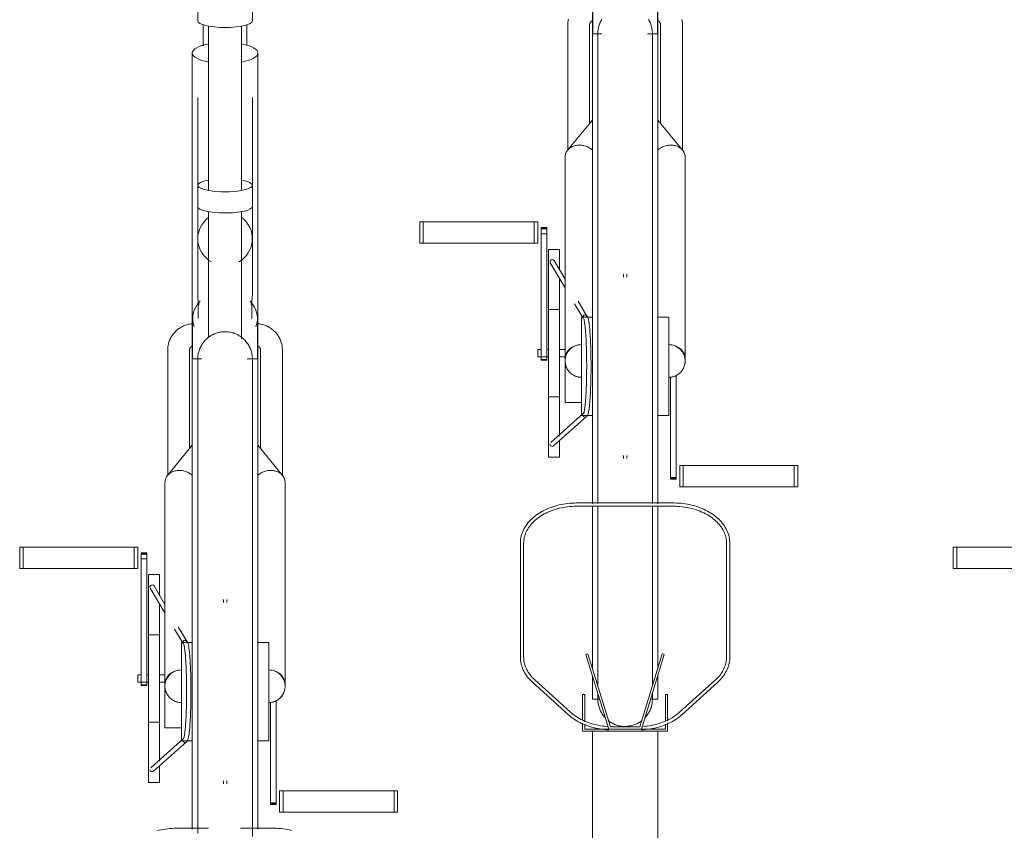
# Model space of a CAD drawing. Extents: x 50445 to 145605, y -10968 to 41989.
# Tile 99 of 256: x 86653 to 87554, y -426 to 317. Entities that reach past the tile are written whole.
import ezdxf

# ---------------------------------------------------------------- set-up
doc = ezdxf.new("R2010")
doc.units = 0
doc.header["$LTSCALE"] = 414.30304
doc.header["$MEASUREMENT"] = 0
doc.layers.add('A-EQPM', color=6, linetype='CONTINUOUS', lineweight=18)

# ---------------------------------------------------------------- blocks, each defined once
blk = doc.blocks.new('97_KA_gestapelde fietsenstalling 8 fietsen 1600x1900 - Type-8006210-plotview doorsnede C C  -  1 op 100')
at = {"layer": 'A-EQPM'}
for p, q in [((5997.4, -152.21), (5997.4, -362.96)), ((6057.4, -362.96), (6057.4, -152.21)), ((5636.1, -331.87), (5636.1, -351.3)), ((5686.1, -351.3), (5686.1, -331.87)), ((5997.75, -325.86), (5997.75, -362.96)), ((6057.06, -363), (6057.06, -325.86)), ((5646.1, -355.99), (5646.1, -506.13)), ((5676.1, -506.13), (5676.1, -355.99)), ((5974.9, -354.68), (5974.9, -469.58)), ((5994.9, -445.11), (5994.9, -354.68)), ((6059.9, -354.68), (6059.9, -445.11)), ((6079.9, -469.58), (6079.9, -354.68)), ((6006.15, -362.96), (5997.4, -362.96)), ((5997.4, -667.77), (5997.4, -362.96)), ((6057.4, -362.96), (6047.77, -362.96)), ((6057.4, -362.96), (6057.4, -667.77)), ((5641.57, -372.78), (5641.11, -374.01)), ((5631.1, -380.63), (5631.1, -482.84)), ((5691.1, -482.84), (5691.1, -380.63)), ((5636.1, -421.36), (5636.1, -501.83)), ((5686.1, -501.83), (5686.1, -421.36)), ((5631.1, -450.21), (5631.1, -660.96)), ((5691.1, -660.96), (5691.1, -450.21)), ((5997.4, -442.04), (5974.76, -469.62)), ((6080.05, -469.62), (6057.4, -442.04)), ((5972.4, -476.2), (5972.4, -660.68)), ((6082.4, -660.68), (6082.4, -476.2)), ((5636.1, -501.83), (5636.1, -521.26)), ((5686.1, -521.26), (5686.1, -501.83)), ((5636.1, -521.26), (5636.1, -550.82)), ((5686.1, -550.82), (5686.1, -521.26)), ((5646.1, -525.94), (5646.1, -641.5)), ((5676.1, -642.41), (5676.1, -525.94)), ((5839.37, -535.23), (5842.59, -535.23)), ((5839.37, -554.93), (5839.37, -535.23)), ((5842.59, -535.23), (5944.19, -535.23)), ((5842.59, -554.93), (5842.59, -535.23)), ((5944.19, -535.23), (5947.4, -535.23)), ((5944.19, -554.93), (5944.19, -535.23)), ((5947.4, -535.23), (5947.4, -554.93)), ((5955.83, -540.56), (5950.61, -540.56)), ((5950.61, -540.86), (5950.61, -540.56)), ((5950.61, -540.56), (5950.61, -541.87)), ((5950.61, -541.33), (5950.61, -540.86)), ((5955.83, -541.87), (5955.83, -540.56)), ((5955.83, -540.56), (5955.83, -540.86)), ((5955.83, -540.86), (5955.83, -541.33)), ((5950.61, -542.13), (5950.61, -541.33)), ((5955.83, -541.33), (5950.61, -541.33)), ((5950.61, -541.87), (5955.83, -541.87)), ((5950.61, -546.15), (5950.61, -542.13)), ((5950.61, -661.37), (5950.61, -546.15)), ((5955.83, -546.15), (5950.61, -546.15)), ((5955.83, -541.33), (5955.83, -542.13)), ((5955.83, -542.13), (5955.83, -546.15)), ((5955.83, -546.15), (5955.83, -661.37)), ((5636.1, -550.82), (5636.1, -602.8)), ((5686.1, -602.8), (5686.1, -550.82)), ((5842.59, -554.93), (5839.37, -554.93)), ((5944.19, -554.93), (5842.59, -554.93)), ((5947.4, -554.93), (5944.19, -554.93)), ((5967.4, -560.52), (5957.4, -560.52)), ((5957.4, -655.77), (5957.4, -560.52)), ((5967.4, -560.52), (5967.4, -578.9)), ((5958.92, -572.92), (5972.4, -595.68)), ((5972.4, -587.84), (5962.36, -570.88)), ((6025.9, -583.4), (6025.9, -586.13)), ((6028.9, -586.03), (6028.9, -583.4)), ((5967.4, -586.86), (5967.4, -655.77)), ((5636.1, -595.29), (5636.1, -602.8)), ((5686.1, -602.8), (5686.1, -595.29)), ((5636.45, -608.69), (5636.45, -623.86)), ((5685.75, -623.86), (5685.75, -608.69)), ((5981.11, -610.39), (5988.98, -623.67)), ((5992.41, -621.62), (5984.38, -608.07)), ((5967.4, -615.77), (5957.4, -615.77)), ((5631.45, -623.86), (5631.45, -660.96)), ((5690.75, -661), (5690.75, -623.86)), ((5997.4, -622.77), (5987.4, -622.77)), ((5987.4, -667.77), (5987.4, -622.77)), ((6067.4, -622.77), (6057.4, -622.77)), ((6067.4, -622.77), (6067.4, -667.77)), ((5608.6, -652.68), (5608.6, -767.58)), ((5628.6, -743.11), (5628.6, -652.68)), ((5693.6, -652.68), (5693.6, -743.11)), ((5713.6, -767.58), (5713.6, -652.68)), ((5950.61, -652.42), (5947.4, -652.42)), ((5947.4, -655.77), (5947.4, -652.42)), ((5947.4, -659.12), (5947.4, -655.77)), ((5957.4, -652.42), (5955.83, -652.42)), ((5957.4, -751.02), (5957.4, -655.77)), ((5972.4, -652.42), (5967.4, -652.42)), ((5967.4, -655.77), (5967.4, -731.55)), ((5639.84, -660.96), (5631.1, -660.96)), ((5631.1, -965.77), (5631.1, -660.96)), ((5691.1, -660.96), (5681.47, -660.96)), ((5691.1, -660.96), (5691.1, -965.77)), ((5947.4, -659.12), (5957.4, -659.12)), ((5950.61, -661.36), (5950.61, -662.15)), ((5950.61, -662.15), (5950.61, -661.37)), ((5955.83, -661.37), (5950.61, -661.37)), ((5950.61, -662.15), (5955.83, -662.15)), ((5955.83, -662.15), (5955.83, -661.36)), ((5955.83, -661.37), (5955.83, -662.15)), ((5967.4, -659.12), (5972.4, -659.12)), ((5972.4, -700.77), (5972.4, -660.73)), ((5987.4, -712.77), (5987.4, -667.77)), ((5997.4, -793.75), (5997.4, -667.77)), ((6057.4, -667.77), (6057.4, -793.7)), ((6067.4, -667.77), (6067.4, -712.77)), ((6074.19, -675.95), (6074.19, -769.67)), ((6068.98, -769.67), (6068.98, -677.35)), ((5957.4, -695.77), (5967.4, -695.77)), ((5972.4, -700.77), (5987.4, -700.77)), ((5989.37, -710.75), (5959.31, -737.54)), ((5961.97, -740.53), (5992.02, -713.75)), ((5987.4, -712.77), (5997.4, -712.77)), ((6057.4, -712.77), (6067.4, -712.77)), ((5967.4, -735.73), (5967.4, -751.02)), ((5631.1, -740.04), (5608.46, -767.62)), ((5713.75, -767.62), (5691.1, -740.04)), ((5957.4, -751.02), (5967.4, -751.02)), ((6025.9, -749.41), (6025.9, -752.14)), ((6028.9, -752.14), (6028.9, -749.51)), ((6077.4, -758.5), (6080.62, -758.5)), ((6077.4, -758.5), (6077.4, -778.2)), ((6080.62, -758.5), (6182.22, -758.5)), ((6080.62, -778.2), (6080.62, -758.5)), ((6182.22, -758.5), (6185.43, -758.5)), ((6182.22, -778.2), (6182.22, -758.5)), ((6185.43, -778.2), (6185.43, -758.5)), ((5606.1, -774.2), (5606.1, -958.68)), ((5716.1, -958.68), (5716.1, -774.2)), ((6068.98, -770.98), (6068.98, -769.67)), ((6074.19, -769.67), (6068.98, -769.67)), ((6068.98, -770.21), (6074.19, -770.21)), ((6068.98, -770.68), (6068.98, -770.98)), ((6068.98, -770.98), (6074.19, -770.98)), ((6074.19, -769.67), (6074.19, -770.98)), ((6074.19, -770.98), (6074.19, -770.68)), ((6080.62, -778.2), (6077.4, -778.2)), ((6182.22, -778.2), (6080.62, -778.2)), ((6185.43, -778.2), (6182.22, -778.2)), ((6071.79, -792.88), (5983.02, -792.88)), ((5983.02, -795.88), (6071.79, -795.88)), ((5997.4, -944.89), (5997.4, -795.89)), ((6057.4, -795.83), (6057.4, -944.89)), ((5473.07, -833.23), (5476.29, -833.23)), ((5473.07, -852.93), (5473.07, -833.23)), ((5476.29, -833.23), (5577.89, -833.23)), ((5476.29, -852.93), (5476.29, -833.23)), ((5577.89, -833.23), (5581.1, -833.23)), ((5577.89, -852.93), (5577.89, -833.23)), ((5581.1, -833.23), (5581.1, -852.93)), ((5931.52, -829.74), (5931.52, -934.24)), ((5934.52, -934.24), (5934.52, -829.74)), ((6120.29, -829.74), (6120.29, -934.24)), ((6123.29, -934.24), (6123.29, -829.74)), ((5589.53, -838.56), (5584.31, -838.56)), ((5584.31, -838.86), (5584.31, -838.56)), ((5584.31, -838.56), (5584.31, -839.87)), ((5584.31, -839.33), (5584.31, -838.86)), ((5584.31, -840.13), (5584.31, -839.33)), ((5589.53, -839.33), (5584.31, -839.33)), ((5584.31, -839.87), (5589.53, -839.87)), ((5584.31, -844.15), (5584.31, -840.13)), ((5584.31, -959.37), (5584.31, -844.15)), ((5589.53, -844.15), (5584.31, -844.15)), ((5589.53, -839.87), (5589.53, -838.56)), ((5589.53, -838.56), (5589.53, -838.86)), ((5589.53, -838.86), (5589.53, -839.33)), ((5589.53, -839.33), (5589.53, -840.13)), ((5589.53, -840.13), (5589.53, -844.15)), ((5589.53, -844.15), (5589.53, -959.37)), ((5476.29, -852.93), (5473.07, -852.93)), ((5577.89, -852.93), (5476.29, -852.93)), ((5581.1, -852.93), (5577.89, -852.93)), ((5601.1, -858.52), (5591.1, -858.52)), ((5591.1, -953.77), (5591.1, -858.52)), ((5601.1, -858.52), (5601.1, -876.9)), ((5592.62, -870.92), (5606.1, -893.68)), ((5606.1, -885.84), (5596.06, -868.88)), ((5659.6, -881.4), (5659.6, -883.92)), ((5662.6, -883.92), (5662.6, -881.4)), ((5601.1, -884.86), (5601.1, -953.77)), ((5614.81, -908.39), (5622.68, -921.67)), ((5626.11, -919.62), (5618.21, -906.28)), ((5601.1, -913.77), (5591.1, -913.77)), ((5631.1, -920.77), (5621.1, -920.77)), ((5621.1, -965.77), (5621.1, -920.77)), ((5701.1, -920.77), (5691.1, -920.77)), ((5701.1, -920.77), (5701.1, -965.77)), ((5993.42, -931.06), (5991.5, -931.64)), ((5991.5, -931.64), (6012.4, -1000)), ((6013.88, -998), (5993.42, -931.06)), ((6061.39, -931.06), (6040.92, -998)), ((6042.4, -1000), (6063.3, -931.64)), ((6063.3, -931.64), (6061.39, -931.06)), ((5584.31, -950.42), (5581.1, -950.42)), ((5581.1, -953.77), (5581.1, -950.42)), ((5581.1, -957.12), (5581.1, -953.77)), ((5591.1, -950.42), (5589.53, -950.42)), ((5591.1, -1049.02), (5591.1, -953.77)), ((5601.1, -953.77), (5601.1, -1029.55)), ((5606.1, -950.42), (5601.73, -950.42)), ((5977.5, -984.65), (5944.62, -954.89)), ((5997.4, -972.58), (5997.4, -951.39)), ((6057.4, -951.39), (6057.4, -972.58)), ((6110.18, -954.89), (6077.31, -984.65)), ((5581.1, -957.12), (5591.1, -957.12)), ((5584.31, -959.36), (5584.31, -960.15)), ((5584.31, -960.15), (5584.31, -959.37)), ((5589.53, -959.37), (5584.31, -959.37)), ((5584.31, -960.15), (5589.53, -960.15)), ((5589.53, -960.15), (5589.53, -959.36)), ((5589.53, -959.37), (5589.53, -960.15)), ((5601.73, -957.12), (5606.1, -957.12)), ((5606.1, -998.77), (5606.1, -958.73)), ((5942.61, -957.12), (5975.48, -986.87)), ((6079.32, -986.87), (6112.2, -957.12)), ((5621.1, -1010.77), (5621.1, -965.77)), ((5631.1, -1091.75), (5631.1, -965.77)), ((5691.1, -965.77), (5691.1, -1091.7)), ((5701.1, -965.77), (5701.1, -1010.77)), ((5990.46, -968.3), (5988.46, -968.3)), ((5988.46, -968.3), (5988.46, -991.51)), ((5990.46, -992.7), (5990.46, -968.3)), ((5997.4, -972.58), (6004.02, -972.58)), ((6050.79, -972.58), (6057.4, -972.58)), ((6066.34, -968.3), (6064.34, -968.3)), ((6064.34, -968.3), (6064.34, -992.57)), ((6066.34, -991.51), (6066.34, -968.3)), ((5702.67, -1067.67), (5702.67, -975.35)), ((5707.89, -973.95), (5707.89, -1067.67)), ((5591.1, -993.77), (5601.1, -993.77)), ((5606.1, -998.77), (5621.1, -998.77)), ((5988.46, -995.05), (5988.46, -1002)), ((5990.46, -1000), (5990.46, -995.67)), ((6012.4, -1000), (5990.46, -1000)), ((6012.4, -1000), (6042.4, -1000)), ((6040.92, -998), (6013.88, -998)), ((6043.95, -1000), (6042.4, -1000)), ((6064.34, -1000), (6044.68, -1000)), ((6064.34, -995.42), (6064.34, -1000)), ((6066.34, -1002), (6066.34, -994.45)), ((5623.07, -1008.75), (5593.01, -1035.54)), ((5988.46, -1002), (6066.34, -1002)), ((5997.4, -1284.38), (5997.4, -1002)), ((6057.4, -1002), (6057.4, -1284.16)), ((5595.67, -1038.53), (5625.72, -1011.75)), ((5621.1, -1010.77), (5631.1, -1010.77)), ((5691.1, -1010.77), (5701.1, -1010.77)), ((5601.1, -1033.73), (5601.1, -1049.02)), ((5591.1, -1049.02), (5601.1, -1049.02)), ((5659.6, -1047.41), (5659.6, -1050.14)), ((5662.6, -1050.14), (5662.6, -1047.51)), ((5711.1, -1056.5), (5714.31, -1056.5)), ((5711.1, -1056.5), (5711.1, -1076.2)), ((5714.31, -1056.5), (5815.91, -1056.5)), ((5714.31, -1076.2), (5714.31, -1056.5)), ((5815.91, -1056.5), (5819.13, -1056.5)), ((5815.91, -1076.2), (5815.91, -1056.5)), ((5819.13, -1076.2), (5819.13, -1056.5)), ((5702.67, -1068.98), (5702.67, -1067.67)), ((5707.89, -1067.67), (5702.67, -1067.67)), ((5702.67, -1068.21), (5707.89, -1068.21)), ((5702.67, -1068.68), (5702.67, -1068.98)), ((5702.67, -1068.98), (5707.89, -1068.98)), ((5707.89, -1067.67), (5707.89, -1068.98)), ((5707.89, -1068.98), (5707.89, -1068.68)), ((5714.31, -1076.2), (5711.1, -1076.2)), ((5815.91, -1076.2), (5714.31, -1076.2)), ((5819.13, -1076.2), (5815.91, -1076.2)), ((5645.94, -1090.88), (5616.72, -1090.88)), ((5705.49, -1090.88), (5675.35, -1090.88))]:
    blk.add_line(p, q, dxfattribs=at)
at = {"layer": 'A-EQPM', "flags": 128}
for points in [[(5975.48, -349.5), (5975.28, -350.47), (5975.13, -351.45), (5975.01, -352.43), (5974.94, -353.42), (5974.9, -354.41), (5974.9, -354.68)], [(6079.9, -354.68), (6079.88, -353.69), (6079.82, -352.7), (6079.71, -351.71), (6079.57, -350.74), (6079.38, -349.76)], [(6002.4, -362.96), (6002.42, -361.96), (6002.48, -360.96), (6002.58, -359.97), (6002.72, -358.98), (6002.9, -357.99), (6003.12, -357.02), (6003.38, -356.05), (6003.67, -355.1), (6004.01, -354.15), (6004.38, -353.23), (6004.78, -352.31), (6005.23, -351.42), (6005.71, -350.54), (6006.22, -349.68)], [(6048.82, -350.07), (6049.32, -350.94), (6049.79, -351.83), (6050.21, -352.73), (6050.6, -353.65), (6050.96, -354.59), (6051.27, -355.54), (6051.55, -356.5), (6051.79, -357.47), (6051.99, -358.45), (6052.15, -359.43), (6052.27, -360.43), (6052.36, -361.42), (6052.4, -362.42), (6052.4, -362.96)], [(5994.9, -354.68), (5994.91, -354.53), (5994.91, -354.39), (5994.93, -354.25), (5994.95, -354.1), (5994.98, -353.96), (5995.01, -353.81), (5995.05, -353.67), (5995.1, -353.52), (5995.15, -353.38), (5995.22, -353.24), (5995.28, -353.09), (5995.36, -352.95), (5995.44, -352.81), (5995.53, -352.67), (5995.62, -352.53), (5995.73, -352.39), (5995.84, -352.26), (5995.96, -352.13), (5996.08, -352), (5996.22, -351.87), (5996.36, -351.75), (5996.5, -351.63), (5996.66, -351.51), (5996.82, -351.4), (5996.99, -351.29), (5997.16, -351.19), (5997.34, -351.09)], [(6057.41, -351.07), (6057.59, -351.16), (6057.77, -351.26), (6057.94, -351.37), (6058.1, -351.48), (6058.26, -351.59), (6058.41, -351.71), (6058.55, -351.84), (6058.69, -351.96), (6058.81, -352.09), (6058.94, -352.22), (6059.05, -352.36), (6059.15, -352.49), (6059.25, -352.63), (6059.34, -352.77), (6059.43, -352.91), (6059.5, -353.06), (6059.57, -353.2), (6059.63, -353.34), (6059.69, -353.49), (6059.74, -353.63), (6059.78, -353.77), (6059.82, -353.92), (6059.85, -354.06), (6059.87, -354.21), (6059.89, -354.35), (6059.9, -354.49), (6059.9, -354.64), (6059.9, -354.68)], [(5641.1, -355.44), (5641.1, -356.54), (5641.1, -357.65), (5641.1, -358.77), (5641.1, -359.91), (5641.1, -361.05), (5641.1, -362.2), (5641.1, -363.35), (5641.1, -364.51), (5641.1, -365.67), (5641.1, -366.83), (5641.1, -367.99), (5641.1, -369.14), (5641.1, -370.28), (5641.1, -371.42), (5641.1, -372.55), (5641.1, -373.67)], [(5681.1, -373.02), (5681.1, -371.9), (5681.1, -370.76), (5681.1, -369.62), (5681.1, -368.47), (5681.1, -367.32), (5681.1, -366.16), (5681.1, -365), (5681.1, -363.84), (5681.1, -362.69), (5681.1, -361.53), (5681.1, -360.39), (5681.1, -359.25), (5681.1, -358.12), (5681.1, -357), (5681.1, -355.9), (5681.1, -354.81)], [(6002.4, -369.71), (6002.4, -367.4), (6002.4, -365.56), (6002.4, -364.22), (6002.4, -363.35), (6002.4, -362.98), (6002.4, -362.96)], [(6002.4, -362.96), (6002.4, -363.21), (6002.4, -363.94), (6002.4, -365.15), (6002.4, -366.85), (6002.4, -369.04), (6002.4, -371.7), (6002.4, -374.83), (6002.4, -378.43), (6002.4, -382.5), (6002.4, -387.02), (6002.4, -391.99), (6002.4, -397.41), (6002.4, -403.25), (6002.4, -409.52), (6002.4, -416.2), (6002.4, -423.28), (6002.4, -430.76), (6002.4, -438.61), (6002.4, -446.83), (6002.4, -455.41), (6002.4, -464.32), (6002.4, -473.56), (6002.4, -483.11), (6002.4, -492.96), (6002.4, -503.08), (6002.4, -513.47), (6002.4, -524.1), (6002.4, -534.97), (6002.4, -546.05), (6002.4, -557.32), (6002.4, -568.77), (6002.4, -580.38), (6002.4, -592.12), (6002.4, -603.99), (6002.4, -615.96), (6002.4, -628.01), (6002.4, -640.13), (6002.4, -652.29), (6002.4, -664.48), (6002.4, -667.77)], [(6002.4, -363.35), (6002.4, -362.98), (6002.4, -362.96)], [(6052.4, -667.77), (6052.4, -655.58), (6052.4, -643.41), (6052.4, -631.28), (6052.4, -619.21), (6052.4, -607.21), (6052.4, -595.32), (6052.4, -583.53), (6052.4, -571.89), (6052.4, -560.39), (6052.4, -549.07), (6052.4, -537.94), (6052.4, -527.02), (6052.4, -516.32), (6052.4, -505.86), (6052.4, -495.66), (6052.4, -485.74), (6052.4, -476.11), (6052.4, -466.78), (6052.4, -457.78), (6052.4, -449.11), (6052.4, -440.8), (6052.4, -432.84), (6052.4, -425.26), (6052.4, -418.07), (6052.4, -411.28), (6052.4, -404.9), (6052.4, -398.94), (6052.4, -393.41), (6052.4, -388.32), (6052.4, -383.68), (6052.4, -379.49), (6052.4, -375.76), (6052.4, -372.5), (6052.4, -369.71), (6052.4, -367.4), (6052.4, -365.56), (6052.4, -364.22), (6052.4, -363.35), (6052.4, -362.98), (6052.4, -362.96)], [(6052.4, -362.96), (6052.4, -363.21), (6052.4, -363.94), (6052.4, -365.15), (6052.4, -366.85), (6052.4, -369.04), (6052.4, -369.75)], [(6052.4, -363.35), (6052.4, -362.98), (6052.4, -362.96)], [(5990.7, -714.25), (5991.75, -713.99), (5992.41, -713.5), (5992.79, -713.02), (5993.05, -712.55), (5993.26, -712.08), (5993.44, -711.57), (5993.6, -711.03), (5993.75, -710.43), (5993.89, -709.78), (5994.03, -709.08), (5994.17, -708.31), (5994.3, -707.48), (5994.42, -706.6), (5994.55, -705.65), (5994.67, -704.65), (5994.78, -703.59), (5994.9, -702.48), (5995.01, -701.31), (5995.11, -700.08), (5995.21, -698.81), (5995.31, -697.49), (5995.4, -696.12), (5995.49, -694.71), (5995.57, -693.25), (5995.65, -691.75), (5995.73, -690.22), (5995.79, -688.65), (5995.86, -687.04), (5995.92, -685.41), (5995.97, -683.74), (5996.02, -682.05), (5996.06, -680.34), (5996.1, -678.61), (5996.13, -676.85), (5996.16, -675.09), (5996.18, -673.31), (5996.2, -671.52), (5996.21, -669.73), (5996.21, -667.93), (5996.21, -666.13), (5996.2, -664.34), (5996.19, -662.55), (5996.17, -660.76), (5996.15, -658.99), (5996.12, -657.23), (5996.08, -655.49), (5996.04, -653.76), (5996, -652.06), (5995.95, -650.38), (5995.89, -648.73), (5995.83, -647.11), (5995.76, -645.52), (5995.69, -643.96), (5995.62, -642.45), (5995.53, -640.97), (5995.45, -639.53), (5995.36, -638.14), (5995.26, -636.79), (5995.17, -635.49), (5995.06, -634.24), (5994.96, -633.04), (5994.85, -631.9), (5994.73, -630.81), (5994.61, -629.78), (5994.49, -628.8), (5994.37, -627.88), (5994.24, -627.02), (5994.1, -626.22), (5993.97, -625.48), (5993.83, -624.8), (5993.68, -624.18), (5993.52, -623.61), (5993.36, -623.08), (5993.17, -622.6), (5992.94, -622.13), (5992.64, -621.66), (5992.15, -621.16), (5991.3, -620.73), (5990.78, -620.65)], [(5630.67, -628.66), (5629.7, -628.79), (5628.74, -628.96), (5627.78, -629.16), (5626.83, -629.4), (5625.89, -629.67), (5624.96, -629.98), (5624.05, -630.33), (5623.15, -630.71), (5622.26, -631.13), (5621.39, -631.58), (5620.53, -632.06), (5619.7, -632.58), (5618.89, -633.12), (5618.1, -633.71), (5617.33, -634.32), (5616.58, -634.96), (5615.87, -635.63), (5615.17, -636.33), (5614.51, -637.06), (5613.88, -637.81), (5613.28, -638.59), (5612.71, -639.4), (5612.17, -640.22), (5611.67, -641.07), (5611.2, -641.94), (5610.77, -642.83), (5610.37, -643.74), (5610.02, -644.66), (5609.7, -645.59), (5609.42, -646.54), (5609.18, -647.5), (5608.98, -648.47), (5608.83, -649.45), (5608.71, -650.43), (5608.64, -651.42), (5608.6, -652.41), (5608.6, -652.68)], [(5713.6, -652.68), (5713.58, -651.69), (5713.52, -650.7), (5713.41, -649.71), (5713.27, -648.74), (5713.08, -647.76), (5712.85, -646.8), (5712.58, -645.85), (5712.28, -644.91), (5711.93, -643.98), (5711.55, -643.07), (5711.12, -642.18), (5710.67, -641.31), (5710.17, -640.45), (5709.64, -639.62), (5709.08, -638.81), (5708.49, -638.02), (5707.86, -637.26), (5707.21, -636.53), (5706.53, -635.82), (5705.82, -635.14), (5705.08, -634.49), (5704.32, -633.87), (5703.53, -633.28), (5702.72, -632.72), (5701.9, -632.2), (5701.05, -631.7), (5700.18, -631.24), (5699.3, -630.82), (5698.4, -630.43), (5697.49, -630.07), (5696.56, -629.75), (5695.63, -629.47), (5694.68, -629.22), (5693.72, -629.01), (5692.76, -628.83), (5691.79, -628.69), (5690.82, -628.59)], [(5989.44, -624.05), (5989.47, -624.13), (5989.55, -624.33), (5989.66, -624.63), (5989.77, -625.03), (5989.89, -625.52), (5990.01, -626.09), (5990.13, -626.73), (5990.25, -627.44), (5990.37, -628.23), (5990.49, -629.08), (5990.61, -629.99), (5990.72, -630.97), (5990.84, -632.01), (5990.94, -633.11), (5991.05, -634.26), (5991.15, -635.47), (5991.25, -636.73), (5991.34, -638.04), (5991.43, -639.4), (5991.52, -640.81), (5991.6, -642.26), (5991.68, -643.75), (5991.75, -645.28), (5991.82, -646.84), (5991.88, -648.44), (5991.93, -650.07), (5991.99, -651.72), (5992.03, -653.41), (5992.07, -655.11), (5992.11, -656.84), (5992.14, -658.58), (5992.17, -660.34), (5992.19, -662.1), (5992.2, -663.88), (5992.21, -665.66), (5992.21, -667.45), (5992.21, -669.23), (5992.2, -671.01), (5992.19, -672.79), (5992.17, -674.56), (5992.14, -676.32), (5992.11, -678.06), (5992.07, -679.78), (5992.03, -681.49), (5991.99, -683.17), (5991.93, -684.83), (5991.88, -686.46), (5991.82, -688.05), (5991.75, -689.62), (5991.68, -691.15), (5991.6, -692.64), (5991.52, -694.09), (5991.43, -695.49), (5991.34, -696.85), (5991.25, -698.16), (5991.15, -699.42), (5991.05, -700.63), (5990.94, -701.79), (5990.84, -702.89), (5990.72, -703.92), (5990.61, -704.9), (5990.49, -705.82), (5990.37, -706.67), (5990.25, -707.45), (5990.13, -708.17), (5990.01, -708.81), (5989.89, -709.37), (5989.77, -709.86), (5989.66, -710.26), (5989.55, -710.57), (5989.47, -710.77), (5989.44, -710.84)], [(5636.1, -660.96), (5636.12, -659.96), (5636.18, -658.96), (5636.28, -657.97), (5636.42, -656.98), (5636.6, -655.99), (5636.82, -655.02), (5637.08, -654.05), (5637.37, -653.1), (5637.7, -652.15), (5638.08, -651.23), (5638.48, -650.31), (5638.93, -649.42), (5639.41, -648.54), (5639.92, -647.68), (5640.47, -646.85), (5641.05, -646.03), (5641.66, -645.24), (5642.31, -644.48), (5642.98, -643.74), (5643.68, -643.03), (5644.42, -642.35), (5645.17, -641.69), (5645.96, -641.07), (5646.76, -640.48), (5647.59, -639.92), (5648.45, -639.4), (5649.32, -638.91), (5650.21, -638.46), (5651.12, -638.04), (5652.04, -637.66), (5652.98, -637.32), (5653.93, -637.01), (5654.9, -636.74), (5655.87, -636.51), (5656.85, -636.33), (5657.84, -636.17), (5658.83, -636.06), (5659.83, -635.99), (5660.83, -635.96), (5661.83, -635.97), (5662.83, -636.02), (5663.83, -636.11), (5664.82, -636.24), (5665.8, -636.41), (5666.78, -636.62), (5667.75, -636.86), (5668.71, -637.15), (5669.66, -637.47), (5670.59, -637.83), (5671.51, -638.23), (5672.41, -638.66), (5673.29, -639.13), (5674.15, -639.64), (5674.99, -640.18), (5675.81, -640.75), (5676.61, -641.35), (5677.38, -641.99), (5678.13, -642.66), (5678.85, -643.35), (5679.54, -644.07), (5680.2, -644.83), (5680.83, -645.6), (5681.43, -646.4), (5681.99, -647.23), (5682.52, -648.07), (5683.02, -648.94), (5683.49, -649.83), (5683.91, -650.73), (5684.3, -651.65), (5684.66, -652.59), (5684.97, -653.54), (5685.25, -654.5), (5685.49, -655.47), (5685.69, -656.45), (5685.85, -657.43), (5685.97, -658.43), (5686.05, -659.42), (5686.1, -660.42), (5686.1, -660.96)], [(5628.6, -652.68), (5628.6, -652.53), (5628.61, -652.39), (5628.63, -652.25), (5628.65, -652.1), (5628.68, -651.96), (5628.71, -651.81), (5628.75, -651.67), (5628.8, -651.52), (5628.85, -651.38), (5628.91, -651.24), (5628.98, -651.09), (5629.06, -650.95), (5629.14, -650.81), (5629.23, -650.67), (5629.32, -650.53), (5629.43, -650.39), (5629.54, -650.26), (5629.66, -650.13), (5629.78, -650), (5629.91, -649.87), (5630.06, -649.75), (5630.2, -649.63), (5630.36, -649.51), (5630.52, -649.4), (5630.69, -649.29), (5630.86, -649.19), (5631.04, -649.09)], [(5691.11, -649.07), (5691.29, -649.16), (5691.47, -649.26), (5691.64, -649.37), (5691.8, -649.48), (5691.96, -649.59), (5692.11, -649.71), (5692.25, -649.84), (5692.39, -649.96), (5692.51, -650.09), (5692.63, -650.22), (5692.75, -650.36), (5692.85, -650.49), (5692.95, -650.63), (5693.04, -650.77), (5693.13, -650.91), (5693.2, -651.06), (5693.27, -651.2), (5693.33, -651.34), (5693.39, -651.49), (5693.44, -651.63), (5693.48, -651.77), (5693.52, -651.92), (5693.55, -652.06), (5693.57, -652.21), (5693.59, -652.35), (5693.6, -652.49), (5693.6, -652.64), (5693.6, -652.68)], [(5636.1, -667.71), (5636.1, -665.4), (5636.1, -663.56), (5636.1, -662.22), (5636.1, -661.35), (5636.1, -660.98), (5636.1, -660.96)], [(5636.1, -660.96), (5636.1, -661.21), (5636.1, -661.94), (5636.1, -663.15), (5636.1, -664.85), (5636.1, -667.04), (5636.1, -669.7), (5636.1, -672.83), (5636.1, -676.43), (5636.1, -680.5), (5636.1, -685.02), (5636.1, -689.99), (5636.1, -695.41), (5636.1, -701.25), (5636.1, -707.52), (5636.1, -714.2), (5636.1, -721.28), (5636.1, -728.76), (5636.1, -736.61), (5636.1, -744.83), (5636.1, -753.41), (5636.1, -762.32), (5636.1, -771.56), (5636.1, -781.11), (5636.1, -790.96), (5636.1, -801.08), (5636.1, -811.47), (5636.1, -822.1), (5636.1, -832.97), (5636.1, -844.05), (5636.1, -855.32), (5636.1, -866.77), (5636.1, -878.38), (5636.1, -890.12), (5636.1, -901.99), (5636.1, -913.96), (5636.1, -926.01), (5636.1, -938.13), (5636.1, -950.29), (5636.1, -962.48), (5636.1, -965.77)], [(5636.1, -661.35), (5636.1, -660.98), (5636.1, -660.96)], [(5686.1, -965.77), (5686.1, -953.58), (5686.1, -941.41), (5686.1, -929.28), (5686.1, -917.21), (5686.1, -905.21), (5686.1, -893.32), (5686.1, -881.53), (5686.1, -869.89), (5686.1, -858.39), (5686.1, -847.07), (5686.1, -835.94), (5686.1, -825.02), (5686.1, -814.32), (5686.1, -803.86), (5686.1, -793.66), (5686.1, -783.74), (5686.1, -774.11), (5686.1, -764.78), (5686.1, -755.78), (5686.1, -747.11), (5686.1, -738.8), (5686.1, -730.84), (5686.1, -723.26), (5686.1, -716.07), (5686.1, -709.28), (5686.1, -702.9), (5686.1, -696.94), (5686.1, -691.41), (5686.1, -686.32), (5686.1, -681.68), (5686.1, -677.49), (5686.1, -673.76), (5686.1, -670.5), (5686.1, -667.71), (5686.1, -665.4), (5686.1, -663.56), (5686.1, -662.22), (5686.1, -661.35), (5686.1, -660.98), (5686.1, -660.96)], [(5686.1, -660.96), (5686.1, -661.21), (5686.1, -661.94), (5686.1, -663.15), (5686.1, -664.85), (5686.1, -667.04)], [(5686.1, -661.35), (5686.1, -660.98), (5686.1, -660.96)], [(6002.4, -667.77), (6002.4, -679.96), (6002.4, -692.13), (6002.4, -704.26), (6002.4, -716.33), (6002.4, -728.32), (6002.4, -740.22), (6002.4, -752), (6002.4, -763.65), (6002.4, -775.14), (6002.4, -786.47), (6002.4, -793.39)], [(6052.4, -793.32), (6052.4, -789.49), (6052.4, -778.22), (6052.4, -766.77), (6052.4, -755.16), (6052.4, -743.41), (6052.4, -731.55), (6052.4, -719.58), (6052.4, -707.52), (6052.4, -695.41), (6052.4, -683.25), (6052.4, -671.06), (6052.4, -667.77)], [(5983.02, -792.88), (5980.97, -792.91), (5978.94, -793), (5976.9, -793.14), (5974.88, -793.35), (5972.87, -793.6), (5970.88, -793.92), (5968.9, -794.29), (5966.95, -794.72), (5965.02, -795.2), (5963.12, -795.74), (5961.25, -796.33), (5959.41, -796.97), (5957.61, -797.67), (5955.85, -798.41), (5954.13, -799.21), (5952.46, -800.05), (5950.83, -800.95), (5949.26, -801.88), (5947.73, -802.87), (5946.27, -803.89), (5944.85, -804.96), (5943.5, -806.07), (5942.22, -807.22), (5940.99, -808.41), (5939.83, -809.63), (5938.74, -810.88), (5937.72, -812.17), (5936.77, -813.49), (5935.9, -814.83), (5935.1, -816.21), (5934.38, -817.6), (5933.73, -819.02), (5933.17, -820.45), (5932.69, -821.91), (5932.29, -823.37), (5931.97, -824.85), (5931.73, -826.34), (5931.58, -827.84), (5931.52, -829.34), (5931.52, -829.74)], [(6123.29, -829.74), (6123.25, -828.24), (6123.12, -826.75), (6122.91, -825.26), (6122.61, -823.77), (6122.23, -822.3), (6121.77, -820.85), (6121.23, -819.4), (6120.61, -817.98), (6119.91, -816.58), (6119.13, -815.2), (6118.28, -813.85), (6117.35, -812.52), (6116.35, -811.23), (6115.27, -809.96), (6114.13, -808.73), (6112.93, -807.54), (6111.66, -806.38), (6110.32, -805.26), (6108.93, -804.18), (6107.47, -803.14), (6105.97, -802.15), (6104.4, -801.19), (6102.79, -800.29), (6101.13, -799.43), (6099.42, -798.62), (6097.68, -797.86), (6095.89, -797.15), (6094.06, -796.5), (6092.2, -795.89), (6090.3, -795.34), (6088.38, -794.84), (6086.44, -794.4), (6084.47, -794.01), (6082.48, -793.68), (6080.47, -793.41), (6078.45, -793.19), (6076.42, -793.03), (6074.38, -792.93), (6072.34, -792.89), (6071.79, -792.88)], [(5934.52, -829.74), (5934.55, -828.41), (5934.67, -827.08), (5934.85, -825.76), (5935.12, -824.44), (5935.45, -823.13), (5935.87, -821.83), (5936.35, -820.53), (5936.91, -819.25), (5937.55, -817.99), (5938.25, -816.74), (5939.03, -815.51), (5939.87, -814.3), (5940.79, -813.12), (5941.78, -811.95), (5942.83, -810.82), (5943.94, -809.71), (5945.12, -808.64), (5946.37, -807.59), (5947.67, -806.59), (5949.03, -805.61), (5950.45, -804.68), (5951.92, -803.78), (5953.44, -802.93), (5955.01, -802.12), (5956.62, -801.35), (5958.28, -800.63), (5959.98, -799.96), (5961.72, -799.34), (5963.49, -798.76), (5965.3, -798.23), (5967.13, -797.76), (5968.99, -797.34), (5970.87, -796.97), (5972.78, -796.65), (5974.7, -796.39), (5976.63, -796.18), (5978.58, -796.03), (5980.53, -795.93), (5982.49, -795.89), (5983.02, -795.88)], [(6002.4, -795.44), (6002.4, -797.6), (6002.4, -808.52), (6002.4, -819.22), (6002.4, -829.68), (6002.4, -839.88), (6002.4, -849.8), (6002.4, -859.43), (6002.4, -868.75), (6002.4, -877.76), (6002.4, -886.42), (6002.4, -894.74), (6002.4, -902.7), (6002.4, -910.27), (6002.4, -917.46), (6002.4, -924.26), (6002.4, -930.64), (6002.4, -936.6), (6002.4, -942.13), (6002.4, -947.22), (6002.4, -951.86), (6002.4, -956.05), (6002.4, -959.78), (6002.4, -959.93)], [(6052.4, -960.71), (6052.4, -957.1), (6052.4, -953.04), (6052.4, -948.51), (6052.4, -943.54), (6052.4, -938.13), (6052.4, -932.29), (6052.4, -926.02), (6052.4, -919.34), (6052.4, -912.25), (6052.4, -904.78), (6052.4, -896.92), (6052.4, -888.7), (6052.4, -880.13), (6052.4, -871.22), (6052.4, -861.98), (6052.4, -852.43), (6052.4, -842.58), (6052.4, -832.46), (6052.4, -822.07), (6052.4, -811.43), (6052.4, -800.57), (6052.4, -795.38)], [(6071.79, -795.88), (6073.75, -795.91), (6075.7, -795.99), (6077.65, -796.13), (6079.58, -796.33), (6081.51, -796.57), (6083.42, -796.88), (6085.31, -797.23), (6087.18, -797.64), (6089.02, -798.1), (6090.83, -798.61), (6092.61, -799.18), (6094.36, -799.79), (6096.07, -800.45), (6097.74, -801.16), (6099.37, -801.91), (6100.95, -802.71), (6102.48, -803.55), (6103.97, -804.43), (6105.4, -805.36), (6106.77, -806.32), (6108.09, -807.32), (6109.35, -808.35), (6110.55, -809.42), (6111.68, -810.52), (6112.75, -811.65), (6113.76, -812.8), (6114.69, -813.98), (6115.56, -815.18), (6116.35, -816.41), (6117.08, -817.65), (6117.73, -818.91), (6118.31, -820.19), (6118.81, -821.48), (6119.25, -822.78), (6119.6, -824.09), (6119.89, -825.4), (6120.1, -826.73), (6120.23, -828.05), (6120.29, -829.38), (6120.29, -829.74)], [(5624.4, -1012.25), (5625.44, -1011.99), (5626.11, -1011.5), (5626.49, -1011.02), (5626.75, -1010.55), (5626.96, -1010.08), (5627.14, -1009.57), (5627.3, -1009.03), (5627.45, -1008.43), (5627.59, -1007.78), (5627.73, -1007.08), (5627.87, -1006.31), (5628, -1005.48), (5628.12, -1004.6), (5628.25, -1003.65), (5628.37, -1002.65), (5628.48, -1001.59), (5628.6, -1000.48), (5628.71, -999.31), (5628.81, -998.08), (5628.91, -996.81), (5629.01, -995.49), (5629.1, -994.12), (5629.19, -992.71), (5629.27, -991.25), (5629.35, -989.75), (5629.42, -988.22), (5629.49, -986.65), (5629.56, -985.04), (5629.62, -983.41), (5629.67, -981.74), (5629.72, -980.05), (5629.76, -978.34), (5629.8, -976.61), (5629.83, -974.85), (5629.86, -973.09), (5629.88, -971.31), (5629.9, -969.52), (5629.91, -967.73), (5629.91, -965.93), (5629.91, -964.13), (5629.9, -962.34), (5629.89, -960.55), (5629.87, -958.76), (5629.85, -956.99), (5629.82, -955.23), (5629.78, -953.49), (5629.74, -951.76), (5629.7, -950.06), (5629.65, -948.38), (5629.59, -946.73), (5629.53, -945.11), (5629.46, -943.52), (5629.39, -941.96), (5629.31, -940.45), (5629.23, -938.97), (5629.15, -937.53), (5629.06, -936.14), (5628.96, -934.79), (5628.87, -933.49), (5628.76, -932.24), (5628.66, -931.04), (5628.54, -929.9), (5628.43, -928.81), (5628.31, -927.78), (5628.19, -926.8), (5628.07, -925.88), (5627.94, -925.02), (5627.8, -924.22), (5627.67, -923.48), (5627.53, -922.8), (5627.38, -922.18), (5627.22, -921.61), (5627.06, -921.08), (5626.87, -920.6), (5626.64, -920.13), (5626.34, -919.66), (5625.85, -919.16), (5625, -918.73), (5624.48, -918.65)], [(5623.14, -922.05), (5623.17, -922.13), (5623.25, -922.33), (5623.36, -922.63), (5623.47, -923.03), (5623.59, -923.52), (5623.71, -924.09), (5623.83, -924.73), (5623.95, -925.44), (5624.07, -926.23), (5624.19, -927.08), (5624.31, -927.99), (5624.42, -928.97), (5624.54, -930.01), (5624.64, -931.11), (5624.75, -932.26), (5624.85, -933.47), (5624.95, -934.73), (5625.04, -936.04), (5625.13, -937.4), (5625.22, -938.81), (5625.3, -940.26), (5625.38, -941.75), (5625.45, -943.28), (5625.51, -944.84), (5625.58, -946.44), (5625.63, -948.07), (5625.69, -949.72), (5625.73, -951.41), (5625.77, -953.11), (5625.81, -954.84), (5625.84, -956.58), (5625.87, -958.34), (5625.89, -960.1), (5625.9, -961.88), (5625.91, -963.66), (5625.91, -965.45), (5625.91, -967.23), (5625.9, -969.01), (5625.89, -970.79), (5625.87, -972.56), (5625.84, -974.32), (5625.81, -976.06), (5625.77, -977.78), (5625.73, -979.49), (5625.69, -981.17), (5625.63, -982.83), (5625.58, -984.46), (5625.51, -986.05), (5625.45, -987.62), (5625.38, -989.15), (5625.3, -990.64), (5625.22, -992.09), (5625.13, -993.49), (5625.04, -994.85), (5624.95, -996.16), (5624.85, -997.42), (5624.75, -998.63), (5624.64, -999.79), (5624.54, -1000.89), (5624.42, -1001.92), (5624.31, -1002.9), (5624.19, -1003.82), (5624.07, -1004.67), (5623.95, -1005.45), (5623.83, -1006.17), (5623.71, -1006.81), (5623.59, -1007.37), (5623.47, -1007.86), (5623.36, -1008.26), (5623.25, -1008.57), (5623.17, -1008.77), (5623.14, -1008.84)], [(5931.52, -934.24), (5931.56, -935.74), (5931.69, -937.23), (5931.9, -938.72), (5932.19, -940.2), (5932.57, -941.68), (5933.03, -943.13), (5933.57, -944.57), (5934.2, -946), (5934.9, -947.4), (5935.68, -948.78), (5936.53, -950.13), (5937.46, -951.45), (5938.46, -952.75), (5939.53, -954.01), (5940.67, -955.24), (5941.88, -956.44), (5942.61, -957.12)], [(5944.62, -954.89), (5943.47, -953.8), (5942.38, -952.69), (5941.35, -951.54), (5940.4, -950.37), (5939.51, -949.17), (5938.69, -947.95), (5937.95, -946.72), (5937.27, -945.46), (5936.67, -944.19), (5936.14, -942.9), (5935.68, -941.61), (5935.3, -940.3), (5935, -938.99), (5934.77, -937.66), (5934.61, -936.34), (5934.53, -935.01), (5934.52, -934.24)], [(6120.29, -934.24), (6120.25, -935.57), (6120.14, -936.89), (6119.95, -938.22), (6119.69, -939.54), (6119.35, -940.85), (6118.94, -942.15), (6118.45, -943.44), (6117.89, -944.72), (6117.26, -945.99), (6116.55, -947.24), (6115.78, -948.47), (6114.93, -949.68), (6114.01, -950.86), (6113.03, -952.02), (6111.98, -953.16), (6110.86, -954.26), (6110.18, -954.89)], [(6112.2, -957.12), (6113.44, -955.94), (6114.62, -954.73), (6115.73, -953.49), (6116.77, -952.21), (6117.75, -950.9), (6118.64, -949.56), (6119.47, -948.2), (6120.21, -946.81), (6120.88, -945.4), (6121.47, -943.97), (6121.98, -942.52), (6122.4, -941.06), (6122.75, -939.58), (6123.01, -938.1), (6123.18, -936.61), (6123.27, -935.11), (6123.29, -934.24)], [(5636.1, -965.77), (5636.1, -977.96), (5636.1, -990.13), (5636.1, -1002.26), (5636.1, -1014.33), (5636.1, -1026.32), (5636.1, -1038.22), (5636.1, -1050), (5636.1, -1061.65), (5636.1, -1073.14), (5636.1, -1084.47), (5636.1, -1095.6)], [(5686.1, -1098.57), (5686.1, -1087.49), (5686.1, -1076.22), (5686.1, -1064.77), (5686.1, -1053.16), (5686.1, -1041.41), (5686.1, -1029.55), (5686.1, -1017.58), (5686.1, -1005.52), (5686.1, -993.41), (5686.1, -981.25), (5686.1, -969.06), (5686.1, -965.77)], [(6002.4, -972.58), (6002.4, -972.33), (6002.4, -971.6), (6002.4, -970.38), (6002.4, -968.68), (6002.4, -967.29)], [(6002.4, -968.14), (6002.4, -969.97), (6002.4, -971.32), (6002.4, -972.18), (6002.4, -972.56), (6002.4, -972.58)], [(6002.4, -972.18), (6002.4, -972.56), (6002.4, -972.58)], [(6008.97, -989.46), (6008.31, -988.71), (6007.68, -987.94), (6007.08, -987.13), (6006.51, -986.31), (6005.98, -985.46), (6005.48, -984.6), (6005.02, -983.71), (6004.59, -982.81), (6004.2, -981.89), (6003.85, -980.95), (6003.53, -980), (6003.25, -979.04), (6003.01, -978.07), (6002.81, -977.09), (6002.65, -976.1), (6002.53, -975.11), (6002.45, -974.11), (6002.41, -973.12), (6002.4, -972.58)], [(6052.4, -972.58), (6052.38, -973.58), (6052.32, -974.57), (6052.22, -975.57), (6052.08, -976.56), (6051.9, -977.54), (6051.69, -978.52), (6051.43, -979.48), (6051.13, -980.44), (6050.8, -981.38), (6050.43, -982.31), (6050.02, -983.22), (6049.58, -984.12), (6049.1, -985), (6048.58, -985.86), (6048.04, -986.69), (6047.45, -987.51), (6046.84, -988.3), (6046.2, -989.06), (6045.52, -989.8)], [(6052.4, -972.58), (6052.38, -973.58), (6052.32, -974.57), (6052.22, -975.57), (6052.08, -976.56), (6051.9, -977.54), (6051.69, -978.52), (6051.43, -979.48), (6051.13, -980.44), (6050.8, -981.38), (6050.43, -982.31), (6050.02, -983.22), (6049.58, -984.12), (6049.1, -985), (6048.58, -985.86), (6048.04, -986.69), (6047.45, -987.51), (6046.84, -988.3), (6046.2, -989.06), (6045.52, -989.8)], [(6052.4, -972.58), (6052.4, -972.33), (6052.4, -971.6), (6052.4, -970.38), (6052.4, -968.68), (6052.4, -967.29)], [(6052.4, -968.14), (6052.4, -969.97), (6052.4, -971.32), (6052.4, -972.18), (6052.4, -972.56), (6052.4, -972.58)], [(6052.4, -972.18), (6052.4, -972.56), (6052.4, -972.58)], [(6008.97, -989.46), (6008.31, -988.71), (6007.68, -987.94), (6007.08, -987.13), (6006.51, -986.31), (6005.98, -985.46), (6005.48, -984.6), (6005.02, -983.71), (6004.59, -982.81), (6004.2, -981.89), (6003.85, -980.95), (6003.53, -980), (6003.25, -979.04), (6003.01, -978.07), (6002.81, -977.09), (6002.65, -976.1), (6002.53, -975.11), (6002.45, -974.11)], [(5975.48, -986.87), (5976.79, -988.01), (5978.16, -989.1), (5979.59, -990.16), (5981.08, -991.17), (5982.61, -992.14), (5984.21, -993.07), (5985.85, -993.94), (5987.53, -994.77), (5989.27, -995.56), (5991.04, -996.29), (5992.85, -996.96), (5994.7, -997.59), (5996.58, -998.17), (5998.49, -998.69), (6000.42, -999.15), (6002.39, -999.56), (6004.37, -999.92), (6006.37, -1000.21), (6008.38, -1000.45), (6010.41, -1000.64), (6012.33, -1000.76)], [(6011.7, -997.71), (6010.53, -997.64), (6008.59, -997.46), (6006.66, -997.23), (6004.75, -996.94), (6002.85, -996.6), (6000.98, -996.2), (5999.13, -995.75), (5997.31, -995.25), (5995.52, -994.7), (5993.76, -994.1), (5992.04, -993.46), (5990.36, -992.76), (5988.72, -992.02), (5987.13, -991.23), (5985.58, -990.4), (5984.08, -989.53), (5982.64, -988.61), (5981.25, -987.66), (5979.92, -986.67), (5978.64, -985.64), (5977.5, -984.65)], [(6042.48, -1000.76), (6044.51, -1000.63), (6046.54, -1000.44), (6048.55, -1000.2), (6050.55, -999.9), (6052.53, -999.54), (6054.49, -999.13), (6056.43, -998.66), (6058.33, -998.14), (6060.21, -997.56), (6062.06, -996.93), (6063.87, -996.25), (6065.64, -995.51), (6067.37, -994.73), (6069.05, -993.9), (6070.69, -993.02), (6072.28, -992.09), (6073.81, -991.12), (6075.3, -990.1), (6076.72, -989.04), (6078.09, -987.94), (6079.32, -986.87)], [(6077.31, -984.65), (6076.09, -985.7), (6074.81, -986.73), (6073.48, -987.71), (6072.09, -988.66), (6070.64, -989.58), (6069.14, -990.45), (6067.59, -991.28), (6065.99, -992.06), (6064.35, -992.8), (6062.67, -993.49), (6060.95, -994.14), (6059.19, -994.74), (6057.4, -995.28), (6055.57, -995.78), (6053.72, -996.22), (6051.85, -996.62), (6049.95, -996.96), (6048.04, -997.24), (6046.11, -997.47), (6044.17, -997.65)], [(6042.55, -992.47), (6041.74, -993.06), (6040.91, -993.61), (6040.06, -994.14), (6039.19, -994.63), (6038.29, -995.08), (6037.39, -995.5), (6036.46, -995.88), (6035.52, -996.22), (6034.57, -996.53), (6033.61, -996.79), (6032.63, -997.02), (6031.65, -997.21), (6030.66, -997.36), (6029.67, -997.47), (6028.67, -997.54), (6027.67, -997.57), (6026.67, -997.57), (6025.67, -997.52), (6024.68, -997.43), (6023.69, -997.3), (6022.7, -997.13), (6021.72, -996.92), (6020.75, -996.68), (6019.8, -996.39), (6018.85, -996.07), (6017.92, -995.71), (6017, -995.31), (6016.1, -994.87), (6015.22, -994.4), (6014.35, -993.9), (6013.51, -993.36), (6012.69, -992.79), (6011.89, -992.18)], [(6013.51, -993.36), (6012.69, -992.79), (6011.89, -992.18)], [(6019.17, -996.18), (6018.85, -996.07), (6017.92, -995.71), (6017, -995.31), (6016.1, -994.87), (6015.22, -994.4)], [(6037.39, -995.5), (6036.46, -995.88), (6035.52, -996.22), (6034.57, -996.53), (6033.61, -996.79), (6032.63, -997.02), (6031.65, -997.21), (6030.66, -997.36), (6029.67, -997.47), (6028.67, -997.54), (6027.67, -997.57), (6026.67, -997.57), (6025.67, -997.52), (6024.68, -997.43), (6023.69, -997.3), (6022.7, -997.13), (6021.72, -996.92), (6020.75, -996.68)], [(6042.55, -992.47), (6041.74, -993.06), (6040.91, -993.61), (6040.06, -994.14), (6039.19, -994.63), (6038.29, -995.08)], [(5616.72, -1090.88), (5614.67, -1090.91), (5612.63, -1091), (5610.6, -1091.14), (5608.58, -1091.35), (5606.57, -1091.6), (5604.57, -1091.92), (5602.6, -1092.29), (5600.64, -1092.72), (5598.72, -1093.2)], [(5722.08, -1092.84), (5720.13, -1092.4), (5718.16, -1092.01), (5716.17, -1091.68), (5714.17, -1091.41), (5712.15, -1091.19), (5710.12, -1091.03), (5708.08, -1090.93), (5706.04, -1090.89), (5705.49, -1090.88)]]:
    blk.add_lwpolyline(points, dxfattribs=at)
at = {"layer": 'A-EQPM'}
for centre, start, end in [((5987.4, -662.77), 90, 180), ((6067.4, -662.77), 0, 90), ((5987.4, -662.77), 180, 270), ((6067.4, -662.77), 270, 0), ((5621.1, -960.77), 90, 180), ((5701.1, -960.77), 0, 90), ((5621.1, -960.77), 180, 270), ((5701.1, -960.77), 270, 0)]:
    blk.add_arc(centre, 15, start, end, dxfattribs=at)
for centre, major_axis, ratio, start_param, end_param in [((5661.1, -351.3), (25, 0), 0.237436, 3.141593, 4.712389), ((5661.1, -351.3), (25, 0), 0.237436, 4.712389, 6.283185), ((5661.1, -380.63), (30, 0), 0.320127, 2.094395, 4.18879), ((5661.1, -380.63), (30, 0), 0.320127, 5.235988, 7.330383), ((5661.1, -501.83), (25, 0), 0.237436, 2.219192, 4.712389), ((5661.1, -501.83), (25, 0), 0.237436, 4.712389, 7.203975), ((5661.1, -521.26), (-25, 0), 0.237436, 0, 1.570796), ((5661.1, -521.26), (-25, 0), 0.237436, 1.570796, 3.141593), ((5661.1, -550.82), (25, 0), 0.978148, 2.220803, 4.18879), ((5661.1, -550.82), (25, 0), 0.978148, 5.235988, 7.20753), ((5960.64, -571.9), (1.72, 1.02), 0.988284, 1.030886, 2.863482), ((5960.64, -571.9), (1.72, 1.02), 0.988284, 6.266874, 7.314071), ((5661.1, -623.86), (29.65, 0), 0.838671, 2.452801, 3.455752), ((5661.1, -608.69), (24.65, 0), 0.838671, 3.05396, 3.278335), ((5661.1, -623.86), (29.65, 0), 0.838671, 5.969026, 6.971977), ((5661.1, -608.69), (24.65, 0), 0.838671, 6.146443, 6.370818), ((5987.4, -660.68), (15, 0), 0.848048, 1.653289, 3.141593), ((6067.4, -660.68), (15, 0), 0.848048, 0, 1.488304), ((6067.4, -660.68), (15, 0), 0.848048, 6.162412, 6.283185), ((5990.7, -712.25), (0, 2), 0.996917, 1.832596, 2.879793), ((5990.7, -712.25), (0, 2), 0.996917, 3.665191, 4.45059), ((5960.64, -739.04), (-1.33, 1.49), 0.994489, 0.84558, 2.416376), ((5960.64, -739.04), (-1.33, 1.49), 0.994489, 2.416376, 2.939975), ((5960.64, -739.04), (-1.33, 1.49), 0.994489, 3.141593, 3.201774), ((5594.34, -869.9), (1.72, 1.02), 0.988284, 1.030886, 2.863482), ((5594.34, -869.9), (1.72, 1.02), 0.988284, 6.266874, 7.314071), ((5621.1, -958.68), (15, 0), 0.848048, 1.653289, 3.141593), ((5701.1, -958.68), (15, 0), 0.848048, 0, 1.488304), ((5701.1, -958.68), (15, 0), 0.848048, 6.162412, 6.283185), ((6012.4, -999.26), (0.07, 1.5), 0.049327, 1.833815, 2.357414), ((6012.4, -999.26), (0.07, 1.5), 0.049327, 2.357414, 3.141593), ((6012.4, -999.26), (0.07, 1.5), 0.049327, 3.142812, 4.19001), ((6042.4, -999.26), (-0.07, 1.5), 0.049327, 2.093176, 3.140373), ((6042.4, -999.26), (-0.07, 1.5), 0.049327, 3.141593, 3.925771), ((6042.4, -999.26), (-0.07, 1.5), 0.049327, 3.925771, 4.44937), ((5624.4, -1010.25), (0, 2), 0.996917, 1.832596, 2.879793), ((5624.4, -1010.25), (0, 2), 0.996917, 3.665191, 4.45059), ((5594.34, -1037.04), (-1.33, 1.49), 0.994489, 0.84558, 2.416376), ((5594.34, -1037.04), (-1.33, 1.49), 0.994489, 2.416376, 2.939975), ((5594.34, -1037.04), (-1.33, 1.49), 0.994489, 3.141593, 3.201774)]:
    blk.add_ellipse(centre, major_axis=major_axis, ratio=ratio, start_param=start_param, end_param=end_param, dxfattribs=at)
for points, knots in [([(5997.45, -469.53), (5996.67, -468.84), (5994.75, -467.44), (5991.33, -465.86), (5987.4, -464.99), (5983.48, -465), (5979.82, -465.88), (5976.67, -467.58), (5974.26, -469.98), (5972.75, -472.91), (5972.4, -475.09), (5972.4, -476.2)], [0.2662718, 0.2662718, 0.2662718, 0.2662718, 0.3333333, 0.4166667, 0.5, 0.5833333, 0.6666667, 0.75, 0.8333333, 0.9166667, 1, 1, 1, 1]), ([(6082.4, -476.2), (6082.4, -473.99), (6081, -469.7), (6076.21, -466.17), (6071.33, -465), (6067.4, -464.99), (6063.48, -465.86), (6060.05, -467.44), (6058.13, -468.84), (6057.35, -469.52)], [0, 0, 0, 0, 0.1666667, 0.3333333, 0.4166667, 0.5, 0.5833333, 0.6666667, 0.7337282, 0.7337282, 0.7337282, 0.7337282]), ([(5637.32, -610.98), (5637.19, -610.55), (5636.75, -609), (5636.24, -606.28), (5636.1, -603.96), (5636.1, -602.8)], [0.40033552, 0.40033552, 0.40033552, 0.40033552, 0.41666667, 0.45833333, 0.5, 0.5, 0.5, 0.5]), ([(5686.1, -602.8), (5686.1, -603.96), (5685.96, -606.28), (5685.45, -609), (5685.02, -610.55), (5684.89, -610.98)], [0.5, 0.5, 0.5, 0.5, 0.54166667, 0.58333333, 0.59966448, 0.59966448, 0.59966448, 0.59966448]), ([(5631.15, -767.53), (5630.37, -766.84), (5628.45, -765.44), (5625.03, -763.86), (5621.1, -762.99), (5617.17, -763), (5613.52, -763.88), (5610.37, -765.58), (5607.96, -767.98), (5606.45, -770.91), (5606.1, -773.09), (5606.1, -774.2)], [0.2662718, 0.2662718, 0.2662718, 0.2662718, 0.3333333, 0.4166667, 0.5, 0.5833333, 0.6666667, 0.75, 0.8333333, 0.9166667, 1, 1, 1, 1]), ([(5716.1, -774.2), (5716.1, -771.99), (5714.7, -767.7), (5709.91, -764.17), (5705.03, -763), (5701.1, -762.99), (5697.17, -763.86), (5693.75, -765.44), (5691.83, -766.84), (5691.05, -767.52)], [0, 0, 0, 0, 0.1666667, 0.3333333, 0.4166667, 0.5, 0.5833333, 0.6666667, 0.7337282, 0.7337282, 0.7337282, 0.7337282])]:
    blk.add_open_spline(points, degree=3, knots=knots, dxfattribs=at)
for points in [[(5988.73, -622.99), (5988.69, -622.76), (5988.69, -622.29), (5988.94, -621.63), (5989.4, -621.08), (5990.01, -620.73), (5990.47, -620.65), (5990.71, -620.65)], [(5990.71, -620.65), (5990.94, -620.65), (5991.4, -620.73), (5992.01, -621.08), (5992.46, -621.63), (5992.7, -622.29), (5992.7, -622.76), (5992.66, -622.99)], [(5981.67, -648.91), (5981.06, -649.16), (5980.47, -649.45), (5979.9, -649.78)], [(6074.9, -649.78), (6074.33, -649.45), (6073.74, -649.16), (6073.14, -648.91)], [(5972.92, -666.65), (5973.26, -667.91), (5974.26, -670.36), (5975.87, -672.45), (5976.8, -673.38)], [(6067.4, -677.77), (6068.71, -677.77), (6071.33, -677.42), (6074.99, -675.91), (6078.13, -673.5), (6080.54, -670.35), (6082.06, -666.7), (6082.4, -664.08), (6082.4, -662.77)], [(5979.9, -675.76), (5981.04, -676.41), (5983.48, -677.42), (5986.09, -677.77), (5987.4, -677.77)], [(5622.43, -920.99), (5622.39, -920.76), (5622.39, -920.29), (5622.64, -919.63), (5623.1, -919.08), (5623.71, -918.73), (5624.17, -918.65), (5624.41, -918.65)], [(5624.41, -918.65), (5624.64, -918.65), (5625.1, -918.73), (5625.71, -919.08), (5626.16, -919.63), (5626.4, -920.29), (5626.4, -920.76), (5626.36, -920.99)], [(5615.37, -946.91), (5614.76, -947.16), (5614.17, -947.45), (5613.6, -947.78)], [(5708.6, -947.78), (5708.03, -947.45), (5707.44, -947.16), (5706.84, -946.91)], [(5701.1, -975.77), (5702.41, -975.77), (5705.03, -975.42), (5708.69, -973.91), (5711.83, -971.5), (5714.24, -968.35), (5715.76, -964.7), (5716.1, -962.08), (5716.1, -960.77)], [(5606.62, -964.65), (5606.96, -965.91), (5607.96, -968.36), (5609.57, -970.45), (5610.5, -971.38)], [(5613.6, -973.76), (5614.74, -974.41), (5617.18, -975.42), (5619.79, -975.77), (5621.1, -975.77)]]:
    blk.add_open_spline(points, degree=3, dxfattribs=at)
blk = doc.blocks.new('97_KA_gestapelde fietsenstalling 8 fietsen 1600x1900 - Type-V113-plotview doorsnede C C  -  1 op 100')
at = {"layer": 'A-EQPM'}
for p, q in [((6327.87, -833.23), (6331.09, -833.23)), ((6327.87, -852.93), (6327.87, -833.23)), ((6331.09, -833.23), (6432.69, -833.23)), ((6331.09, -852.93), (6331.09, -833.23)), ((6331.09, -852.93), (6327.87, -852.93)), ((6432.69, -852.93), (6331.09, -852.93))]:
    blk.add_line(p, q, dxfattribs=at)

msp = doc.modelspace()

# ---------------------------------------------------------------- block references
at = {"layer": 'A-EQPM'}
for name in ['97_KA_gestapelde fietsenstalling 8 fietsen 1600x1900 - Type-8006210-plotview doorsnede C C  -  1 op 100', '97_KA_gestapelde fietsenstalling 8 fietsen 1600x1900 - Type-V113-plotview doorsnede C C  -  1 op 100']:
    msp.add_blockref(name, (81179.52, 667.18), dxfattribs=at)

doc.saveas('drawing.dxf')
